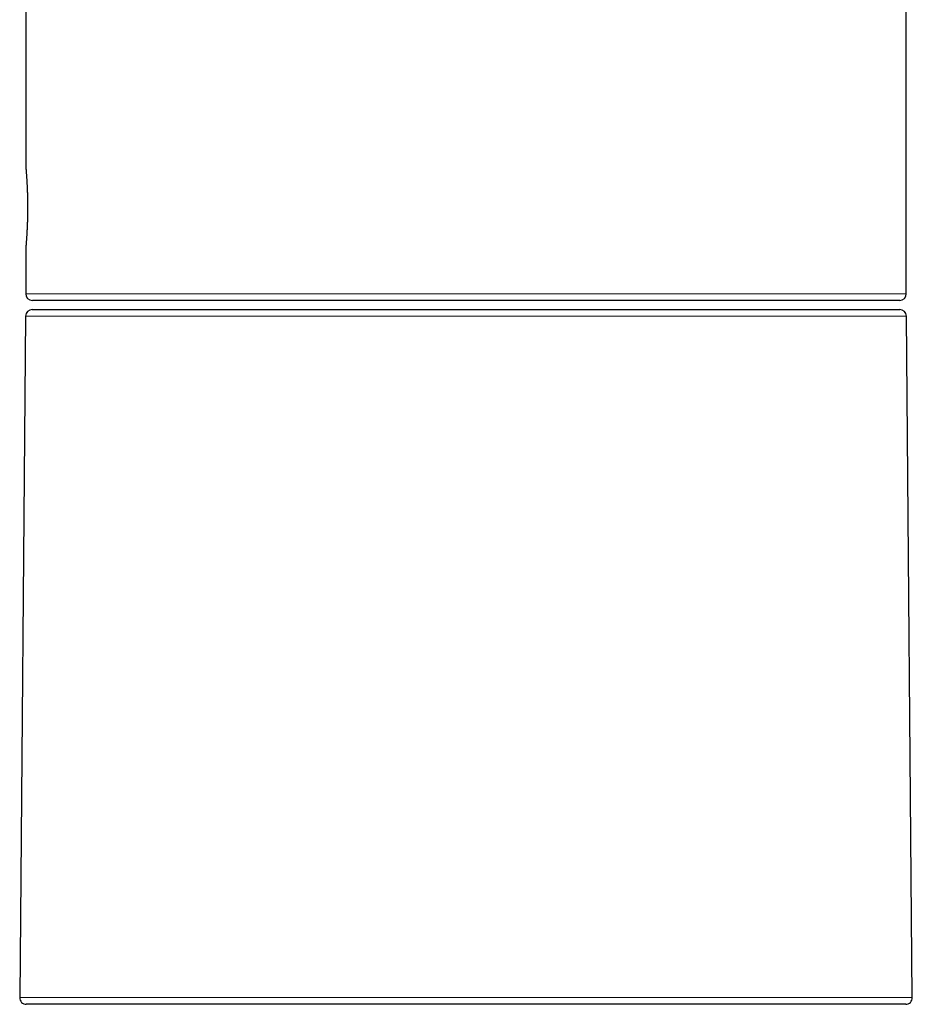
# Model space of a CAD drawing. Header units: millimetres. Extents: x 8 to 757, y 12 to 539.
# Tile 42 of 46: x 506 to 560, y 376 to 435. Entities that reach past the tile are written whole.
import ezdxf

# ---------------------------------------------------------------- set-up
doc = ezdxf.new("R2010")
doc.units = ezdxf.units.MM

msp = doc.modelspace()

# ---------------------------------------------------------------- linework, layer by layer
at = {"color": 7, "linetype": 'Continuous', "lineweight": 30}
for p, q in [((506.215, 463.515), (506.215, 426.568)), ((559.215, 418.868), (559.215, 437.096)), ((506.215, 421.568), (506.215, 418.868)), ((558.815, 418.468), (506.615, 418.468)), ((506.611, 417.918), (558.818, 417.918)), ((506.211, 417.521), (505.853, 376.521)), ((559.576, 376.521), (559.218, 417.521)), ((533.638, 376.118), (506.253, 376.118)), ((559.176, 376.118), (533.638, 376.118))]:
    msp.add_line(p, q, dxfattribs=at)
at = {"color": 252, "linetype": 'Continuous', "lineweight": 0}
for p, q in [((506.215, 418.868), (559.215, 418.868)), ((559.218, 417.521), (506.211, 417.521)), ((505.853, 376.521), (559.576, 376.521))]:
    msp.add_line(p, q, dxfattribs=at)
at = {"color": 7, "linetype": 'Continuous', "lineweight": 30}
for centre, start, end in [((506.615, 418.868), 180, 270), ((558.815, 418.868), 270, 0), ((506.611, 417.518), 90, 179.5), ((558.818, 417.518), 0.5, 90), ((506.253, 376.518), 179.5, 270), ((559.176, 376.518), 270, 0.5)]:
    msp.add_arc(centre, 0.4, start, end, dxfattribs=at)
msp.add_open_spline([(506.215, 426.568), (506.215, 426.567), (506.215, 426.565), (506.215, 426.557), (506.216, 426.545), (506.218, 426.528), (506.22, 426.507), (506.222, 426.481), (506.224, 426.451), (506.227, 426.416), (506.231, 426.378), (506.234, 426.337), (506.238, 426.291), (506.242, 426.241), (506.246, 426.187), (506.251, 426.129), (506.255, 426.067), (506.26, 426.001), (506.265, 425.933), (506.27, 425.863), (506.274, 425.788), (506.279, 425.71), (506.284, 425.629), (506.289, 425.545), (506.293, 425.458), (506.298, 425.368), (506.302, 425.277), (506.306, 425.185), (506.31, 425.091), (506.313, 424.994), (506.317, 424.895), (506.32, 424.793), (506.322, 424.69), (506.324, 424.587), (506.326, 424.484), (506.328, 424.381), (506.329, 424.277), (506.329, 424.172), (506.329, 424.067), (506.329, 423.96), (506.329, 423.854), (506.328, 423.749), (506.326, 423.645), (506.324, 423.544), (506.322, 423.442), (506.32, 423.341), (506.317, 423.241), (506.313, 423.142), (506.31, 423.044), (506.306, 422.949), (506.302, 422.856), (506.298, 422.767), (506.293, 422.679), (506.289, 422.593), (506.284, 422.509), (506.279, 422.428), (506.274, 422.349), (506.27, 422.274), (506.265, 422.202), (506.26, 422.135), (506.255, 422.07), (506.251, 422.009), (506.246, 421.951), (506.242, 421.896), (506.238, 421.845), (506.234, 421.798), (506.23, 421.756), (506.227, 421.718), (506.224, 421.685), (506.222, 421.655), (506.22, 421.629), (506.218, 421.608), (506.216, 421.591), (506.215, 421.579), (506.215, 421.571), (506.215, 421.569), (506.215, 421.568)], degree=3, knots=[0, 0, 0, 0, 0.013258, 0.026539, 0.03989, 0.053264, 0.066905, 0.080571, 0.094313, 0.10808, 0.121338, 0.134619, 0.148078, 0.161536, 0.17509, 0.188644, 0.202381, 0.216144, 0.229439, 0.242756, 0.256252, 0.269747, 0.283339, 0.29693, 0.310706, 0.324508, 0.337824, 0.351162, 0.364571, 0.378002, 0.391704, 0.40543, 0.419233, 0.433061, 0.446336, 0.459634, 0.473111, 0.486588, 0.500162, 0.513736, 0.527497, 0.541283, 0.55452, 0.56778, 0.581217, 0.594654, 0.608187, 0.62172, 0.635437, 0.649179, 0.66244, 0.675725, 0.689186, 0.702647, 0.716204, 0.729761, 0.743501, 0.757266, 0.770576, 0.783909, 0.797311, 0.810737, 0.82443, 0.838148, 0.851942, 0.865762, 0.879067, 0.892396, 0.905795, 0.919217, 0.932909, 0.946625, 0.960419, 0.974238, 0.987108, 1, 1, 1, 1], dxfattribs=at)

doc.saveas('drawing.dxf')
